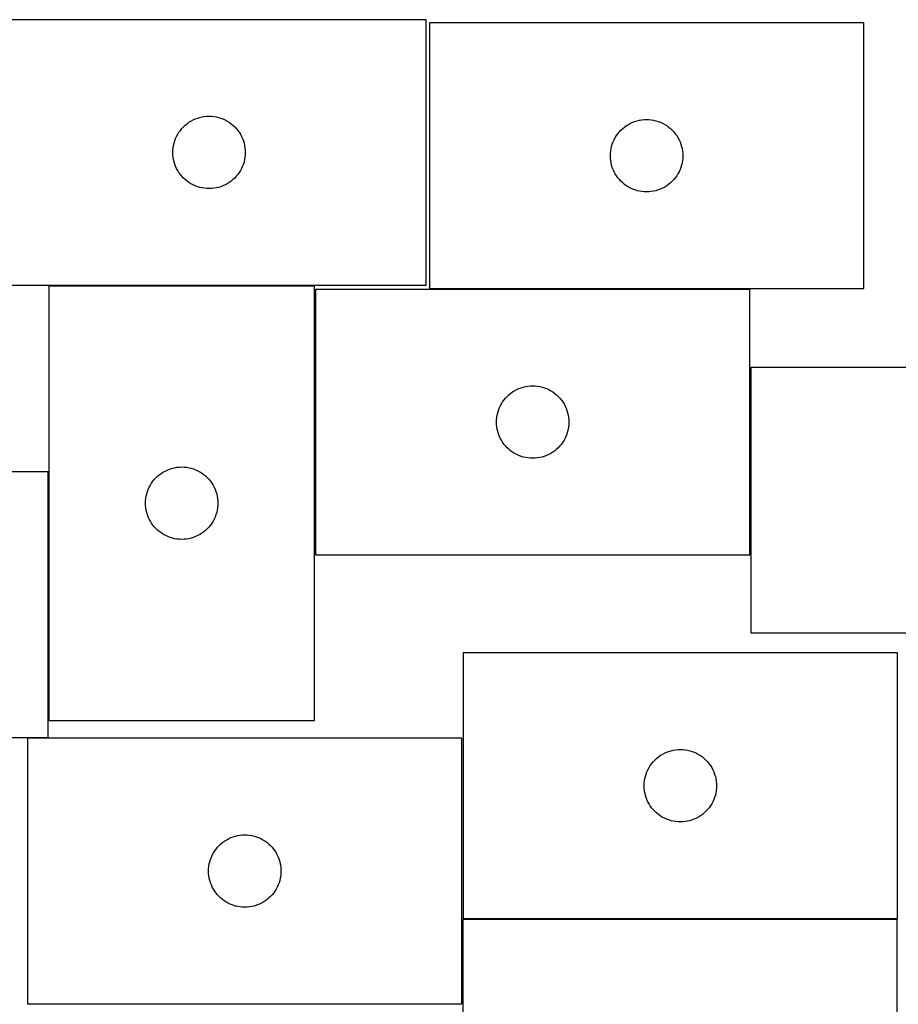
# Model space of a CAD drawing. Header units: millimetres. Extents: x 7 to 1243, y 7 to 1470.
# Tile 17 of 27: x 297 to 515, y 1225 to 1470. Entities that reach past the tile are written whole.
import ezdxf

# ---------------------------------------------------------------- set-up
doc = ezdxf.new("R2010")
doc.units = ezdxf.units.MM
doc.layers.add('CUT', color=7, linetype='CONTINUOUS', true_color=0x000000)

msp = doc.modelspace()

# ---------------------------------------------------------------- linework, layer by layer
at = {"layer": 'CUT'}
for p, q in [((397.660214, 1469.791567), (289.660214, 1469.791567)), ((397.660214, 1403.791567), (397.660214, 1469.791567)), ((506.42529, 1468.969546), (398.42529, 1468.969546)), ((398.42529, 1468.969546), (398.42529, 1402.969546)), ((506.42529, 1402.969546), (506.42529, 1468.969546)), ((338.660082, 1444.274794), (339.160214, 1444.585796)), ((339.160214, 1444.585796), (339.679616, 1444.863422)), ((339.679616, 1444.863422), (340.216064, 1445.106483)), ((340.216064, 1445.106483), (340.767259, 1445.313939)), ((340.767259, 1445.313939), (341.330843, 1445.4849)), ((341.330843, 1445.4849), (341.904402, 1445.618635)), ((341.904402, 1445.618635), (342.485479, 1445.714571)), ((342.485479, 1445.714571), (343.071586, 1445.772298)), ((343.071586, 1445.772298), (343.660214, 1445.791567)), ((343.660214, 1445.791567), (344.248843, 1445.772298)), ((344.248843, 1445.772298), (344.83495, 1445.714571)), ((344.83495, 1445.714571), (345.416027, 1445.618635)), ((345.416027, 1445.618635), (345.989586, 1445.4849)), ((345.989586, 1445.4849), (346.55317, 1445.313939)), ((346.55317, 1445.313939), (347.104365, 1445.106483)), ((347.104365, 1445.106483), (347.640813, 1444.863422)), ((347.640813, 1444.863422), (348.160214, 1444.585796)), ((348.160214, 1444.585796), (348.660347, 1444.274794)), ((448.981139, 1444.284462), (449.532335, 1444.491917)), ((449.532335, 1444.491917), (450.095919, 1444.662878)), ((450.095919, 1444.662878), (450.669477, 1444.796614)), ((450.669477, 1444.796614), (451.250554, 1444.89255)), ((451.250554, 1444.89255), (451.836662, 1444.950276)), ((451.836662, 1444.950276), (452.42529, 1444.969546)), ((452.42529, 1444.969546), (453.013918, 1444.950276)), ((453.013918, 1444.950276), (453.600026, 1444.89255)), ((453.600026, 1444.89255), (454.181103, 1444.796614)), ((454.181103, 1444.796614), (454.754662, 1444.662878)), ((454.754662, 1444.662878), (455.318245, 1444.491917)), ((455.318245, 1444.491917), (455.869441, 1444.284462)), ((336.176988, 1441.7917), (336.520034, 1442.27042)), ((336.520034, 1442.27042), (336.893656, 1442.72568)), ((336.893656, 1442.72568), (337.296253, 1443.155529)), ((337.296253, 1443.155529), (337.726102, 1443.558126)), ((337.726102, 1443.558126), (338.181362, 1443.931748)), ((338.181362, 1443.931748), (338.660082, 1444.274794)), ((348.660347, 1444.274794), (349.139067, 1443.931748)), ((349.139067, 1443.931748), (349.594327, 1443.558126)), ((349.594327, 1443.558126), (350.024176, 1443.155529)), ((350.024176, 1443.155529), (350.426773, 1442.72568)), ((350.426773, 1442.72568), (350.800395, 1442.27042)), ((350.800395, 1442.27042), (351.143441, 1441.7917)), ((445.658732, 1441.903658), (446.061329, 1442.333507)), ((446.061329, 1442.333507), (446.491178, 1442.736104)), ((446.491178, 1442.736104), (446.946437, 1443.109726)), ((446.946437, 1443.109726), (447.425158, 1443.452773)), ((447.425158, 1443.452773), (447.92529, 1443.763775)), ((447.92529, 1443.763775), (448.444692, 1444.041401)), ((448.444692, 1444.041401), (448.981139, 1444.284462)), ((455.869441, 1444.284462), (456.405888, 1444.041401)), ((456.405888, 1444.041401), (456.92529, 1443.763775)), ((456.92529, 1443.763775), (457.425422, 1443.452773)), ((457.425422, 1443.452773), (457.904143, 1443.109726)), ((457.904143, 1443.109726), (458.359403, 1442.736104)), ((458.359403, 1442.736104), (458.789251, 1442.333507)), ((458.789251, 1442.333507), (459.191848, 1441.903658)), ((334.966882, 1439.120939), (335.137843, 1439.684523)), ((335.137843, 1439.684523), (335.345299, 1440.235718)), ((335.345299, 1440.235718), (335.58836, 1440.772166)), ((335.58836, 1440.772166), (335.865986, 1441.291567)), ((335.865986, 1441.291567), (336.176988, 1441.7917)), ((351.143441, 1441.7917), (351.454443, 1441.291567)), ((351.454443, 1441.291567), (351.732069, 1440.772166)), ((351.732069, 1440.772166), (351.97513, 1440.235718)), ((351.97513, 1440.235718), (352.182586, 1439.684523)), ((352.182586, 1439.684523), (352.353547, 1439.120939)), ((444.110374, 1439.413697), (444.353436, 1439.950144)), ((444.353436, 1439.950144), (444.631062, 1440.469546)), ((444.631062, 1440.469546), (444.942064, 1440.969678)), ((444.942064, 1440.969678), (445.28511, 1441.448399)), ((445.28511, 1441.448399), (445.658732, 1441.903658)), ((459.191848, 1441.903658), (459.56547, 1441.448399)), ((459.56547, 1441.448399), (459.908517, 1440.969678)), ((459.908517, 1440.969678), (460.219519, 1440.469546)), ((460.219519, 1440.469546), (460.497145, 1439.950144)), ((460.497145, 1439.950144), (460.740206, 1439.413697)), ((334.660214, 1436.791567), (334.679484, 1437.380196)), ((334.679484, 1437.380196), (334.737211, 1437.966303)), ((334.737211, 1437.966303), (334.833147, 1438.54738)), ((334.833147, 1438.54738), (334.966882, 1439.120939)), ((352.353547, 1439.120939), (352.487282, 1438.54738)), ((352.487282, 1438.54738), (352.583218, 1437.966303)), ((352.583218, 1437.966303), (352.640945, 1437.380196)), ((352.640945, 1437.380196), (352.660214, 1436.791567)), ((443.44456, 1436.558174), (443.502286, 1437.144282)), ((443.502286, 1437.144282), (443.598223, 1437.725359)), ((443.598223, 1437.725359), (443.731958, 1438.298917)), ((443.731958, 1438.298917), (443.902919, 1438.862501)), ((443.902919, 1438.862501), (444.110374, 1439.413697)), ((460.740206, 1439.413697), (460.947661, 1438.862501)), ((460.947661, 1438.862501), (461.118623, 1438.298917)), ((461.118623, 1438.298917), (461.252358, 1437.725359)), ((461.252358, 1437.725359), (461.348294, 1437.144282)), ((461.348294, 1437.144282), (461.40602, 1436.558174)), ((334.679484, 1436.202939), (334.660214, 1436.791567)), ((334.737211, 1435.616832), (334.679484, 1436.202939)), ((334.833147, 1435.035755), (334.737211, 1435.616832)), ((334.966882, 1434.462196), (334.833147, 1435.035755)), ((352.487282, 1435.035755), (352.353547, 1434.462196)), ((352.583218, 1435.616832), (352.487282, 1435.035755)), ((352.640945, 1436.202939), (352.583218, 1435.616832)), ((352.660214, 1436.791567), (352.640945, 1436.202939)), ((443.42529, 1435.969546), (443.44456, 1436.558174)), ((443.44456, 1435.380918), (443.42529, 1435.969546)), ((443.502286, 1434.79481), (443.44456, 1435.380918)), ((443.598223, 1434.213733), (443.502286, 1434.79481)), ((461.348294, 1434.79481), (461.252358, 1434.213733)), ((461.40602, 1435.380918), (461.348294, 1434.79481)), ((461.40602, 1436.558174), (461.42529, 1435.969546)), ((461.42529, 1435.969546), (461.40602, 1435.380918)), ((335.137843, 1433.898612), (334.966882, 1434.462196)), ((335.345299, 1433.347417), (335.137843, 1433.898612)), ((335.58836, 1432.810969), (335.345299, 1433.347417)), ((335.865986, 1432.291567), (335.58836, 1432.810969)), ((336.176988, 1431.791435), (335.865986, 1432.291567)), ((351.454443, 1432.291567), (351.143441, 1431.791435)), ((351.732069, 1432.810969), (351.454443, 1432.291567)), ((351.97513, 1433.347417), (351.732069, 1432.810969)), ((352.182586, 1433.898612), (351.97513, 1433.347417)), ((352.353547, 1434.462196), (352.182586, 1433.898612)), ((443.731958, 1433.640175), (443.598223, 1434.213733)), ((443.902919, 1433.076591), (443.731958, 1433.640175)), ((444.110374, 1432.525395), (443.902919, 1433.076591)), ((444.353436, 1431.988948), (444.110374, 1432.525395)), ((460.740206, 1432.525395), (460.497145, 1431.988948)), ((460.947661, 1433.076591), (460.740206, 1432.525395)), ((461.118623, 1433.640175), (460.947661, 1433.076591)), ((461.252358, 1434.213733), (461.118623, 1433.640175)), ((336.520034, 1431.312715), (336.176988, 1431.791435)), ((336.893656, 1430.857455), (336.520034, 1431.312715)), ((337.296253, 1430.427606), (336.893656, 1430.857455)), ((337.726102, 1430.025009), (337.296253, 1430.427606)), ((338.181362, 1429.651387), (337.726102, 1430.025009)), ((349.594327, 1430.025009), (349.139067, 1429.651387)), ((350.024176, 1430.427606), (349.594327, 1430.025009)), ((350.426773, 1430.857455), (350.024176, 1430.427606)), ((350.800395, 1431.312715), (350.426773, 1430.857455)), ((351.143441, 1431.791435), (350.800395, 1431.312715)), ((444.631062, 1431.469546), (444.353436, 1431.988948)), ((444.942064, 1430.969414), (444.631062, 1431.469546)), ((445.28511, 1430.490693), (444.942064, 1430.969414)), ((445.658732, 1430.035434), (445.28511, 1430.490693)), ((446.061329, 1429.605585), (445.658732, 1430.035434)), ((459.191848, 1430.035434), (458.789251, 1429.605585)), ((459.56547, 1430.490693), (459.191848, 1430.035434)), ((459.908517, 1430.969414), (459.56547, 1430.490693)), ((460.219519, 1431.469546), (459.908517, 1430.969414)), ((460.497145, 1431.988948), (460.219519, 1431.469546)), ((338.660082, 1429.308341), (338.181362, 1429.651387)), ((339.160214, 1428.997339), (338.660082, 1429.308341)), ((339.679616, 1428.719713), (339.160214, 1428.997339)), ((340.216064, 1428.476652), (339.679616, 1428.719713)), ((340.767259, 1428.269196), (340.216064, 1428.476652)), ((341.330843, 1428.098235), (340.767259, 1428.269196)), ((341.904402, 1427.9645), (341.330843, 1428.098235)), ((342.485479, 1427.868564), (341.904402, 1427.9645)), ((343.071586, 1427.810837), (342.485479, 1427.868564)), ((343.660214, 1427.791567), (343.071586, 1427.810837)), ((344.248843, 1427.810837), (343.660214, 1427.791567)), ((344.83495, 1427.868564), (344.248843, 1427.810837)), ((345.416027, 1427.9645), (344.83495, 1427.868564)), ((345.989586, 1428.098235), (345.416027, 1427.9645)), ((346.55317, 1428.269196), (345.989586, 1428.098235)), ((347.104365, 1428.476652), (346.55317, 1428.269196)), ((347.640813, 1428.719713), (347.104365, 1428.476652)), ((348.160214, 1428.997339), (347.640813, 1428.719713)), ((348.660347, 1429.308341), (348.160214, 1428.997339)), ((349.139067, 1429.651387), (348.660347, 1429.308341)), ((446.491178, 1429.202988), (446.061329, 1429.605585)), ((446.946437, 1428.829366), (446.491178, 1429.202988)), ((447.425158, 1428.486319), (446.946437, 1428.829366)), ((447.92529, 1428.175317), (447.425158, 1428.486319)), ((448.444692, 1427.897691), (447.92529, 1428.175317)), ((448.981139, 1427.65463), (448.444692, 1427.897691)), ((449.532335, 1427.447175), (448.981139, 1427.65463)), ((450.095919, 1427.276214), (449.532335, 1427.447175)), ((455.318245, 1427.447175), (454.754662, 1427.276214)), ((455.869441, 1427.65463), (455.318245, 1427.447175)), ((456.405888, 1427.897691), (455.869441, 1427.65463)), ((456.92529, 1428.175317), (456.405888, 1427.897691)), ((457.425422, 1428.486319), (456.92529, 1428.175317)), ((457.904143, 1428.829366), (457.425422, 1428.486319)), ((458.359403, 1429.202988), (457.904143, 1428.829366)), ((458.789251, 1429.605585), (458.359403, 1429.202988)), ((450.669477, 1427.142478), (450.095919, 1427.276214)), ((451.250554, 1427.046542), (450.669477, 1427.142478)), ((451.836662, 1426.988816), (451.250554, 1427.046542)), ((452.42529, 1426.969546), (451.836662, 1426.988816)), ((453.013918, 1426.988816), (452.42529, 1426.969546)), ((453.600026, 1427.046542), (453.013918, 1426.988816)), ((454.181103, 1427.142478), (453.600026, 1427.046542)), ((454.754662, 1427.276214), (454.181103, 1427.142478)), ((289.660214, 1403.791567), (397.660214, 1403.791567)), ((303.850883, 1403.573059), (303.850883, 1295.573059)), ((369.850883, 1403.573059), (303.850883, 1403.573059)), ((369.850883, 1295.573059), (369.850883, 1403.573059)), ((398.42529, 1402.969546), (506.42529, 1402.969546)), ((478.106931, 1402.739321), (370.106931, 1402.739321)), ((370.106931, 1402.739321), (370.106931, 1336.739321)), ((478.106931, 1336.739321), (478.106931, 1402.739321)), ((586.318906, 1383.317691), (478.318906, 1383.317691)), ((478.318906, 1383.317691), (478.318906, 1317.317691)), ((421.213976, 1378.261693), (421.777559, 1378.432654)), ((421.777559, 1378.432654), (422.351118, 1378.566389)), ((422.351118, 1378.566389), (422.932195, 1378.662325)), ((422.932195, 1378.662325), (423.518303, 1378.720052)), ((423.518303, 1378.720052), (424.106931, 1378.739321)), ((424.106931, 1378.739321), (424.695559, 1378.720052)), ((424.695559, 1378.720052), (425.281667, 1378.662325)), ((425.281667, 1378.662325), (425.862744, 1378.566389)), ((425.862744, 1378.566389), (426.436302, 1378.432654)), ((426.436302, 1378.432654), (426.999886, 1378.261693)), ((417.340373, 1375.673434), (417.74297, 1376.103282)), ((417.74297, 1376.103282), (418.172818, 1376.50588)), ((418.172818, 1376.50588), (418.628078, 1376.879501)), ((418.628078, 1376.879501), (419.106799, 1377.222548)), ((419.106799, 1377.222548), (419.606931, 1377.53355)), ((419.606931, 1377.53355), (420.126333, 1377.811176)), ((420.126333, 1377.811176), (420.66278, 1378.054237)), ((420.66278, 1378.054237), (421.213976, 1378.261693)), ((426.999886, 1378.261693), (427.551082, 1378.054237)), ((427.551082, 1378.054237), (428.087529, 1377.811176)), ((428.087529, 1377.811176), (428.606931, 1377.53355)), ((428.606931, 1377.53355), (429.107063, 1377.222548)), ((429.107063, 1377.222548), (429.585784, 1376.879501)), ((429.585784, 1376.879501), (430.041043, 1376.50588)), ((430.041043, 1376.50588), (430.470892, 1376.103282)), ((430.470892, 1376.103282), (430.873489, 1375.673434)), ((415.792015, 1373.183472), (416.035076, 1373.71992)), ((416.035076, 1373.71992), (416.312702, 1374.239321)), ((416.312702, 1374.239321), (416.623704, 1374.739453)), ((416.623704, 1374.739453), (416.966751, 1375.218174)), ((416.966751, 1375.218174), (417.340373, 1375.673434)), ((430.873489, 1375.673434), (431.247111, 1375.218174)), ((431.247111, 1375.218174), (431.590157, 1374.739453)), ((431.590157, 1374.739453), (431.901159, 1374.239321)), ((431.901159, 1374.239321), (432.178785, 1373.71992)), ((432.178785, 1373.71992), (432.421847, 1373.183472)), ((415.183927, 1370.914057), (415.279863, 1371.495134)), ((415.279863, 1371.495134), (415.413598, 1372.068693)), ((415.413598, 1372.068693), (415.58456, 1372.632277)), ((415.58456, 1372.632277), (415.792015, 1373.183472)), ((432.421847, 1373.183472), (432.629302, 1372.632277)), ((432.629302, 1372.632277), (432.800263, 1372.068693)), ((432.800263, 1372.068693), (432.933998, 1371.495134)), ((432.933998, 1371.495134), (433.029935, 1370.914057)), ((415.106931, 1369.739321), (415.1262, 1370.32795)), ((415.1262, 1369.150693), (415.106931, 1369.739321)), ((415.1262, 1370.32795), (415.183927, 1370.914057)), ((415.183927, 1368.564586), (415.1262, 1369.150693)), ((415.279863, 1367.983508), (415.183927, 1368.564586)), ((433.029935, 1368.564586), (432.933998, 1367.983508)), ((433.029935, 1370.914057), (433.087661, 1370.32795)), ((433.087661, 1369.150693), (433.029935, 1368.564586)), ((433.087661, 1370.32795), (433.106931, 1369.739321)), ((433.106931, 1369.739321), (433.087661, 1369.150693)), ((415.413598, 1367.40995), (415.279863, 1367.983508)), ((415.58456, 1366.846366), (415.413598, 1367.40995)), ((415.792015, 1366.29517), (415.58456, 1366.846366)), ((416.035076, 1365.758723), (415.792015, 1366.29517)), ((432.421847, 1366.29517), (432.178785, 1365.758723)), ((432.629302, 1366.846366), (432.421847, 1366.29517)), ((432.800263, 1367.40995), (432.629302, 1366.846366)), ((432.933998, 1367.983508), (432.800263, 1367.40995)), ((416.312702, 1365.239321), (416.035076, 1365.758723)), ((416.623704, 1364.739189), (416.312702, 1365.239321)), ((416.966751, 1364.260469), (416.623704, 1364.739189)), ((417.340373, 1363.805209), (416.966751, 1364.260469)), ((417.74297, 1363.37536), (417.340373, 1363.805209)), ((430.873489, 1363.805209), (430.470892, 1363.37536)), ((431.247111, 1364.260469), (430.873489, 1363.805209)), ((431.590157, 1364.739189), (431.247111, 1364.260469)), ((431.901159, 1365.239321), (431.590157, 1364.739189)), ((432.178785, 1365.758723), (431.901159, 1365.239321)), ((418.172818, 1362.972763), (417.74297, 1363.37536)), ((418.628078, 1362.599141), (418.172818, 1362.972763)), ((419.106799, 1362.256095), (418.628078, 1362.599141)), ((419.606931, 1361.945093), (419.106799, 1362.256095)), ((420.126333, 1361.667467), (419.606931, 1361.945093)), ((420.66278, 1361.424406), (420.126333, 1361.667467)), ((421.213976, 1361.21695), (420.66278, 1361.424406)), ((421.777559, 1361.045989), (421.213976, 1361.21695)), ((426.999886, 1361.21695), (426.436302, 1361.045989)), ((427.551082, 1361.424406), (426.999886, 1361.21695)), ((428.087529, 1361.667467), (427.551082, 1361.424406)), ((428.606931, 1361.945093), (428.087529, 1361.667467)), ((429.107063, 1362.256095), (428.606931, 1361.945093)), ((429.585784, 1362.599141), (429.107063, 1362.256095)), ((430.041043, 1362.972763), (429.585784, 1362.599141)), ((430.470892, 1363.37536), (430.041043, 1362.972763)), ((422.351118, 1360.912254), (421.777559, 1361.045989)), ((422.932195, 1360.816318), (422.351118, 1360.912254)), ((423.518303, 1360.758591), (422.932195, 1360.816318)), ((424.106931, 1360.739321), (423.518303, 1360.758591)), ((424.695559, 1360.758591), (424.106931, 1360.739321)), ((425.281667, 1360.816318), (424.695559, 1360.758591)), ((425.862744, 1360.912254), (425.281667, 1360.816318)), ((426.436302, 1361.045989), (425.862744, 1360.912254)), ((303.634336, 1357.340151), (195.634336, 1357.340151)), ((303.634336, 1291.340151), (303.634336, 1357.340151)), ((330.486922, 1355.93702), (330.916771, 1356.339618)), ((330.916771, 1356.339618), (331.37203, 1356.713239)), ((331.37203, 1356.713239), (331.850751, 1357.056286)), ((331.850751, 1357.056286), (332.350883, 1357.367288)), ((332.350883, 1357.367288), (332.870285, 1357.644914)), ((332.870285, 1357.644914), (333.406732, 1357.887975)), ((333.406732, 1357.887975), (333.957928, 1358.095431)), ((333.957928, 1358.095431), (334.521512, 1358.266392)), ((334.521512, 1358.266392), (335.09507, 1358.400127)), ((335.09507, 1358.400127), (335.676147, 1358.496063)), ((335.676147, 1358.496063), (336.262255, 1358.55379)), ((336.262255, 1358.55379), (336.850883, 1358.573059)), ((336.850883, 1358.573059), (337.439511, 1358.55379)), ((337.439511, 1358.55379), (338.025619, 1358.496063)), ((338.025619, 1358.496063), (338.606696, 1358.400127)), ((338.606696, 1358.400127), (339.180255, 1358.266392)), ((339.180255, 1358.266392), (339.743838, 1358.095431)), ((339.743838, 1358.095431), (340.295034, 1357.887975)), ((340.295034, 1357.887975), (340.831481, 1357.644914)), ((340.831481, 1357.644914), (341.350883, 1357.367288)), ((341.350883, 1357.367288), (341.851015, 1357.056286)), ((341.851015, 1357.056286), (342.329736, 1356.713239)), ((342.329736, 1356.713239), (342.784996, 1356.339618)), ((342.784996, 1356.339618), (343.214844, 1355.93702)), ((328.779029, 1353.553658), (329.056655, 1354.073059)), ((329.056655, 1354.073059), (329.367657, 1354.573191)), ((329.367657, 1354.573191), (329.710703, 1355.051912)), ((329.710703, 1355.051912), (330.084325, 1355.507172)), ((330.084325, 1355.507172), (330.486922, 1355.93702)), ((343.214844, 1355.93702), (343.617441, 1355.507172)), ((343.617441, 1355.507172), (343.991063, 1355.051912)), ((343.991063, 1355.051912), (344.33411, 1354.573191)), ((344.33411, 1354.573191), (344.645112, 1354.073059)), ((344.645112, 1354.073059), (344.922738, 1353.553658)), ((328.023816, 1351.328872), (328.157551, 1351.902431)), ((328.157551, 1351.902431), (328.328512, 1352.466015)), ((328.328512, 1352.466015), (328.535967, 1353.01721)), ((328.535967, 1353.01721), (328.779029, 1353.553658)), ((344.922738, 1353.553658), (345.165799, 1353.01721)), ((345.165799, 1353.01721), (345.373254, 1352.466015)), ((345.373254, 1352.466015), (345.544216, 1351.902431)), ((345.544216, 1351.902431), (345.677951, 1351.328872)), ((327.850883, 1349.573059), (327.870153, 1350.161688)), ((327.870153, 1348.984431), (327.850883, 1349.573059)), ((327.870153, 1350.161688), (327.927879, 1350.747795)), ((327.927879, 1348.398324), (327.870153, 1348.984431)), ((327.927879, 1350.747795), (328.023816, 1351.328872)), ((345.677951, 1351.328872), (345.773887, 1350.747795)), ((345.773887, 1350.747795), (345.831614, 1350.161688)), ((345.831614, 1348.984431), (345.773887, 1348.398324)), ((345.831614, 1350.161688), (345.850883, 1349.573059)), ((345.850883, 1349.573059), (345.831614, 1348.984431)), ((328.023816, 1347.817246), (327.927879, 1348.398324)), ((328.157551, 1347.243688), (328.023816, 1347.817246)), ((328.328512, 1346.680104), (328.157551, 1347.243688)), ((328.535967, 1346.128908), (328.328512, 1346.680104)), ((345.373254, 1346.680104), (345.165799, 1346.128908)), ((345.544216, 1347.243688), (345.373254, 1346.680104)), ((345.677951, 1347.817246), (345.544216, 1347.243688)), ((345.773887, 1348.398324), (345.677951, 1347.817246)), ((328.779029, 1345.592461), (328.535967, 1346.128908)), ((329.056655, 1345.073059), (328.779029, 1345.592461)), ((329.367657, 1344.572927), (329.056655, 1345.073059)), ((329.710703, 1344.094207), (329.367657, 1344.572927)), ((330.084325, 1343.638947), (329.710703, 1344.094207)), ((343.991063, 1344.094207), (343.617441, 1343.638947)), ((344.33411, 1344.572927), (343.991063, 1344.094207)), ((344.645112, 1345.073059), (344.33411, 1344.572927)), ((344.922738, 1345.592461), (344.645112, 1345.073059)), ((345.165799, 1346.128908), (344.922738, 1345.592461)), ((330.486922, 1343.209098), (330.084325, 1343.638947)), ((330.916771, 1342.806501), (330.486922, 1343.209098)), ((331.37203, 1342.432879), (330.916771, 1342.806501)), ((331.850751, 1342.089833), (331.37203, 1342.432879)), ((332.350883, 1341.778831), (331.850751, 1342.089833)), ((332.870285, 1341.501205), (332.350883, 1341.778831)), ((341.350883, 1341.778831), (340.831481, 1341.501205)), ((341.851015, 1342.089833), (341.350883, 1341.778831)), ((342.329736, 1342.432879), (341.851015, 1342.089833)), ((342.784996, 1342.806501), (342.329736, 1342.432879)), ((343.214844, 1343.209098), (342.784996, 1342.806501)), ((343.617441, 1343.638947), (343.214844, 1343.209098)), ((333.406732, 1341.258144), (332.870285, 1341.501205)), ((333.957928, 1341.050688), (333.406732, 1341.258144)), ((334.521512, 1340.879727), (333.957928, 1341.050688)), ((335.09507, 1340.745992), (334.521512, 1340.879727)), ((335.676147, 1340.650056), (335.09507, 1340.745992)), ((336.262255, 1340.592329), (335.676147, 1340.650056)), ((336.850883, 1340.573059), (336.262255, 1340.592329)), ((337.439511, 1340.592329), (336.850883, 1340.573059)), ((338.025619, 1340.650056), (337.439511, 1340.592329)), ((338.606696, 1340.745992), (338.025619, 1340.650056)), ((339.180255, 1340.879727), (338.606696, 1340.745992)), ((339.743838, 1341.050688), (339.180255, 1340.879727)), ((340.295034, 1341.258144), (339.743838, 1341.050688)), ((340.831481, 1341.501205), (340.295034, 1341.258144)), ((370.106931, 1336.739321), (478.106931, 1336.739321)), ((478.318906, 1317.317691), (586.318906, 1317.317691)), ((514.824641, 1312.326727), (406.824641, 1312.326727)), ((406.824641, 1312.326727), (406.824641, 1246.326727)), ((514.824641, 1246.326727), (514.824641, 1312.326727)), ((303.850883, 1295.573059), (369.850883, 1295.573059)), ((195.634336, 1291.340151), (303.634336, 1291.340151)), ((406.532832, 1291.109197), (298.532832, 1291.109197)), ((298.532832, 1291.109197), (298.532832, 1225.109197)), ((406.532832, 1225.109197), (406.532832, 1291.109197)), ((457.38049, 1287.641643), (457.931686, 1287.849098)), ((457.931686, 1287.849098), (458.49527, 1288.020059)), ((458.49527, 1288.020059), (459.068828, 1288.153794)), ((459.068828, 1288.153794), (459.649906, 1288.24973)), ((459.649906, 1288.24973), (460.236013, 1288.307457)), ((460.236013, 1288.307457), (460.824641, 1288.326727)), ((460.824641, 1288.326727), (461.41327, 1288.307457)), ((461.41327, 1288.307457), (461.999377, 1288.24973)), ((461.999377, 1288.24973), (462.580454, 1288.153794)), ((462.580454, 1288.153794), (463.154013, 1288.020059)), ((463.154013, 1288.020059), (463.717597, 1287.849098)), ((463.717597, 1287.849098), (464.268792, 1287.641643)), ((454.058083, 1285.260839), (454.46068, 1285.690688)), ((454.46068, 1285.690688), (454.890529, 1286.093285)), ((454.890529, 1286.093285), (455.345789, 1286.466907)), ((455.345789, 1286.466907), (455.824509, 1286.809953)), ((455.824509, 1286.809953), (456.324641, 1287.120955)), ((456.324641, 1287.120955), (456.844043, 1287.398581)), ((456.844043, 1287.398581), (457.38049, 1287.641643)), ((464.268792, 1287.641643), (464.80524, 1287.398581)), ((464.80524, 1287.398581), (465.324641, 1287.120955)), ((465.324641, 1287.120955), (465.824773, 1286.809953)), ((465.824773, 1286.809953), (466.303494, 1286.466907)), ((466.303494, 1286.466907), (466.758754, 1286.093285)), ((466.758754, 1286.093285), (467.188602, 1285.690688)), ((467.188602, 1285.690688), (467.5912, 1285.260839)), ((452.509726, 1282.770878), (452.752787, 1283.307325)), ((452.752787, 1283.307325), (453.030413, 1283.826727)), ((453.030413, 1283.826727), (453.341415, 1284.326859)), ((453.341415, 1284.326859), (453.684461, 1284.80558)), ((453.684461, 1284.80558), (454.058083, 1285.260839)), ((467.5912, 1285.260839), (467.964821, 1284.80558)), ((467.964821, 1284.80558), (468.307868, 1284.326859)), ((468.307868, 1284.326859), (468.61887, 1283.826727)), ((468.61887, 1283.826727), (468.896496, 1283.307325)), ((468.896496, 1283.307325), (469.139557, 1282.770878)), ((451.843911, 1279.915355), (451.901638, 1280.501462)), ((451.901638, 1280.501462), (451.997574, 1281.08254)), ((451.997574, 1281.08254), (452.131309, 1281.656098)), ((452.131309, 1281.656098), (452.30227, 1282.219682)), ((452.30227, 1282.219682), (452.509726, 1282.770878)), ((469.139557, 1282.770878), (469.347013, 1282.219682)), ((469.347013, 1282.219682), (469.517974, 1281.656098)), ((469.517974, 1281.656098), (469.651709, 1281.08254)), ((469.651709, 1281.08254), (469.747645, 1280.501462)), ((469.747645, 1280.501462), (469.805372, 1279.915355)), ((451.824641, 1279.326727), (451.843911, 1279.915355)), ((451.843911, 1278.738099), (451.824641, 1279.326727)), ((451.901638, 1278.151991), (451.843911, 1278.738099)), ((451.997574, 1277.570914), (451.901638, 1278.151991)), ((469.747645, 1278.151991), (469.651709, 1277.570914)), ((469.805372, 1278.738099), (469.747645, 1278.151991)), ((469.805372, 1279.915355), (469.824641, 1279.326727)), ((469.824641, 1279.326727), (469.805372, 1278.738099)), ((452.131309, 1276.997355), (451.997574, 1277.570914)), ((452.30227, 1276.433772), (452.131309, 1276.997355)), ((452.509726, 1275.882576), (452.30227, 1276.433772)), ((452.752787, 1275.346129), (452.509726, 1275.882576)), ((469.139557, 1275.882576), (468.896496, 1275.346129)), ((469.347013, 1276.433772), (469.139557, 1275.882576)), ((469.517974, 1276.997355), (469.347013, 1276.433772)), ((469.651709, 1277.570914), (469.517974, 1276.997355)), ((453.030413, 1274.826727), (452.752787, 1275.346129)), ((453.341415, 1274.326595), (453.030413, 1274.826727)), ((453.684461, 1273.847874), (453.341415, 1274.326595)), ((454.058083, 1273.392614), (453.684461, 1273.847874)), ((454.46068, 1272.962766), (454.058083, 1273.392614)), ((467.5912, 1273.392614), (467.188602, 1272.962766)), ((467.964821, 1273.847874), (467.5912, 1273.392614)), ((468.307868, 1274.326595), (467.964821, 1273.847874)), ((468.61887, 1274.826727), (468.307868, 1274.326595)), ((468.896496, 1275.346129), (468.61887, 1274.826727)), ((454.890529, 1272.560168), (454.46068, 1272.962766)), ((455.345789, 1272.186547), (454.890529, 1272.560168)), ((455.824509, 1271.8435), (455.345789, 1272.186547)), ((456.324641, 1271.532498), (455.824509, 1271.8435)), ((456.844043, 1271.254872), (456.324641, 1271.532498)), ((457.38049, 1271.011811), (456.844043, 1271.254872)), ((457.931686, 1270.804356), (457.38049, 1271.011811)), ((458.49527, 1270.633394), (457.931686, 1270.804356)), ((459.068828, 1270.499659), (458.49527, 1270.633394)), ((463.154013, 1270.633394), (462.580454, 1270.499659)), ((463.717597, 1270.804356), (463.154013, 1270.633394)), ((464.268792, 1271.011811), (463.717597, 1270.804356)), ((464.80524, 1271.254872), (464.268792, 1271.011811)), ((465.324641, 1271.532498), (464.80524, 1271.254872)), ((465.824773, 1271.8435), (465.324641, 1271.532498)), ((466.303494, 1272.186547), (465.824773, 1271.8435)), ((466.758754, 1272.560168), (466.303494, 1272.186547)), ((467.188602, 1272.962766), (466.758754, 1272.560168)), ((459.649906, 1270.403723), (459.068828, 1270.499659)), ((460.236013, 1270.345996), (459.649906, 1270.403723)), ((460.824641, 1270.326727), (460.236013, 1270.345996)), ((461.41327, 1270.345996), (460.824641, 1270.326727)), ((461.999377, 1270.403723), (461.41327, 1270.345996)), ((462.580454, 1270.499659), (461.999377, 1270.403723)), ((347.5327, 1265.592424), (348.032832, 1265.903426)), ((348.032832, 1265.903426), (348.552234, 1266.181052)), ((348.552234, 1266.181052), (349.088681, 1266.424113)), ((349.088681, 1266.424113), (349.639877, 1266.631569)), ((349.639877, 1266.631569), (350.203461, 1266.80253)), ((350.203461, 1266.80253), (350.777019, 1266.936265)), ((350.777019, 1266.936265), (351.358097, 1267.032201)), ((351.358097, 1267.032201), (351.944204, 1267.089928)), ((351.944204, 1267.089928), (352.532832, 1267.109197)), ((352.532832, 1267.109197), (353.12146, 1267.089928)), ((353.12146, 1267.089928), (353.707568, 1267.032201)), ((353.707568, 1267.032201), (354.288645, 1266.936265)), ((354.288645, 1266.936265), (354.862204, 1266.80253)), ((354.862204, 1266.80253), (355.425787, 1266.631569)), ((355.425787, 1266.631569), (355.976983, 1266.424113)), ((355.976983, 1266.424113), (356.513431, 1266.181052)), ((356.513431, 1266.181052), (357.032832, 1265.903426)), ((357.032832, 1265.903426), (357.532964, 1265.592424)), ((345.049606, 1263.10933), (345.392652, 1263.58805)), ((345.392652, 1263.58805), (345.766274, 1264.04331)), ((345.766274, 1264.04331), (346.168871, 1264.473158)), ((346.168871, 1264.473158), (346.59872, 1264.875756)), ((346.59872, 1264.875756), (347.053979, 1265.249377)), ((347.053979, 1265.249377), (347.5327, 1265.592424)), ((357.532964, 1265.592424), (358.011685, 1265.249377)), ((358.011685, 1265.249377), (358.466945, 1264.875756)), ((358.466945, 1264.875756), (358.896793, 1264.473158)), ((358.896793, 1264.473158), (359.299391, 1264.04331)), ((359.299391, 1264.04331), (359.673012, 1263.58805)), ((359.673012, 1263.58805), (360.016059, 1263.10933)), ((343.8395, 1260.438569), (344.010461, 1261.002153)), ((344.010461, 1261.002153), (344.217916, 1261.553348)), ((344.217916, 1261.553348), (344.460978, 1262.089796)), ((344.460978, 1262.089796), (344.738604, 1262.609197)), ((344.738604, 1262.609197), (345.049606, 1263.10933)), ((360.016059, 1263.10933), (360.327061, 1262.609197)), ((360.327061, 1262.609197), (360.604687, 1262.089796)), ((360.604687, 1262.089796), (360.847748, 1261.553348)), ((360.847748, 1261.553348), (361.055203, 1261.002153)), ((361.055203, 1261.002153), (361.226165, 1260.438569)), ((343.532832, 1258.109197), (343.552102, 1258.697826)), ((343.552102, 1258.697826), (343.609829, 1259.283933)), ((343.609829, 1259.283933), (343.705765, 1259.86501)), ((343.705765, 1259.86501), (343.8395, 1260.438569)), ((361.226165, 1260.438569), (361.3599, 1259.86501)), ((361.3599, 1259.86501), (361.455836, 1259.283933)), ((361.455836, 1259.283933), (361.513563, 1258.697826)), ((361.513563, 1258.697826), (361.532832, 1258.109197)), ((343.552102, 1257.520569), (343.532832, 1258.109197)), ((343.609829, 1256.934462), (343.552102, 1257.520569)), ((343.705765, 1256.353385), (343.609829, 1256.934462)), ((343.8395, 1255.779826), (343.705765, 1256.353385)), ((361.3599, 1256.353385), (361.226165, 1255.779826)), ((361.455836, 1256.934462), (361.3599, 1256.353385)), ((361.513563, 1257.520569), (361.455836, 1256.934462)), ((361.532832, 1258.109197), (361.513563, 1257.520569)), ((344.010461, 1255.216242), (343.8395, 1255.779826)), ((344.217916, 1254.665047), (344.010461, 1255.216242)), ((344.460978, 1254.128599), (344.217916, 1254.665047)), ((344.738604, 1253.609197), (344.460978, 1254.128599)), ((345.049606, 1253.109065), (344.738604, 1253.609197)), ((360.327061, 1253.609197), (360.016059, 1253.109065)), ((360.604687, 1254.128599), (360.327061, 1253.609197)), ((360.847748, 1254.665047), (360.604687, 1254.128599)), ((361.055203, 1255.216242), (360.847748, 1254.665047)), ((361.226165, 1255.779826), (361.055203, 1255.216242)), ((345.392652, 1252.630345), (345.049606, 1253.109065)), ((345.766274, 1252.175085), (345.392652, 1252.630345)), ((346.168871, 1251.745236), (345.766274, 1252.175085)), ((346.59872, 1251.342639), (346.168871, 1251.745236)), ((347.053979, 1250.969017), (346.59872, 1251.342639)), ((358.466945, 1251.342639), (358.011685, 1250.969017)), ((358.896793, 1251.745236), (358.466945, 1251.342639)), ((359.299391, 1252.175085), (358.896793, 1251.745236)), ((359.673012, 1252.630345), (359.299391, 1252.175085)), ((360.016059, 1253.109065), (359.673012, 1252.630345)), ((347.5327, 1250.625971), (347.053979, 1250.969017)), ((348.032832, 1250.314969), (347.5327, 1250.625971)), ((348.552234, 1250.037343), (348.032832, 1250.314969)), ((349.088681, 1249.794282), (348.552234, 1250.037343)), ((349.639877, 1249.586826), (349.088681, 1249.794282)), ((350.203461, 1249.415865), (349.639877, 1249.586826)), ((350.777019, 1249.28213), (350.203461, 1249.415865)), ((351.358097, 1249.186194), (350.777019, 1249.28213)), ((351.944204, 1249.128467), (351.358097, 1249.186194)), ((352.532832, 1249.109197), (351.944204, 1249.128467)), ((353.12146, 1249.128467), (352.532832, 1249.109197)), ((353.707568, 1249.186194), (353.12146, 1249.128467)), ((354.288645, 1249.28213), (353.707568, 1249.186194)), ((354.862204, 1249.415865), (354.288645, 1249.28213)), ((355.425787, 1249.586826), (354.862204, 1249.415865)), ((355.976983, 1249.794282), (355.425787, 1249.586826)), ((356.513431, 1250.037343), (355.976983, 1249.794282)), ((357.032832, 1250.314969), (356.513431, 1250.037343)), ((357.532964, 1250.625971), (357.032832, 1250.314969)), ((358.011685, 1250.969017), (357.532964, 1250.625971)), ((406.824641, 1246.326727), (514.824641, 1246.326727)), ((514.7478, 1246.082827), (406.7478, 1246.082827)), ((406.7478, 1246.082827), (406.7478, 1180.082827)), ((514.7478, 1180.082827), (514.7478, 1246.082827)), ((298.532832, 1225.109197), (406.532832, 1225.109197))]:
    msp.add_line(p, q, dxfattribs=at)

doc.saveas('drawing.dxf')
